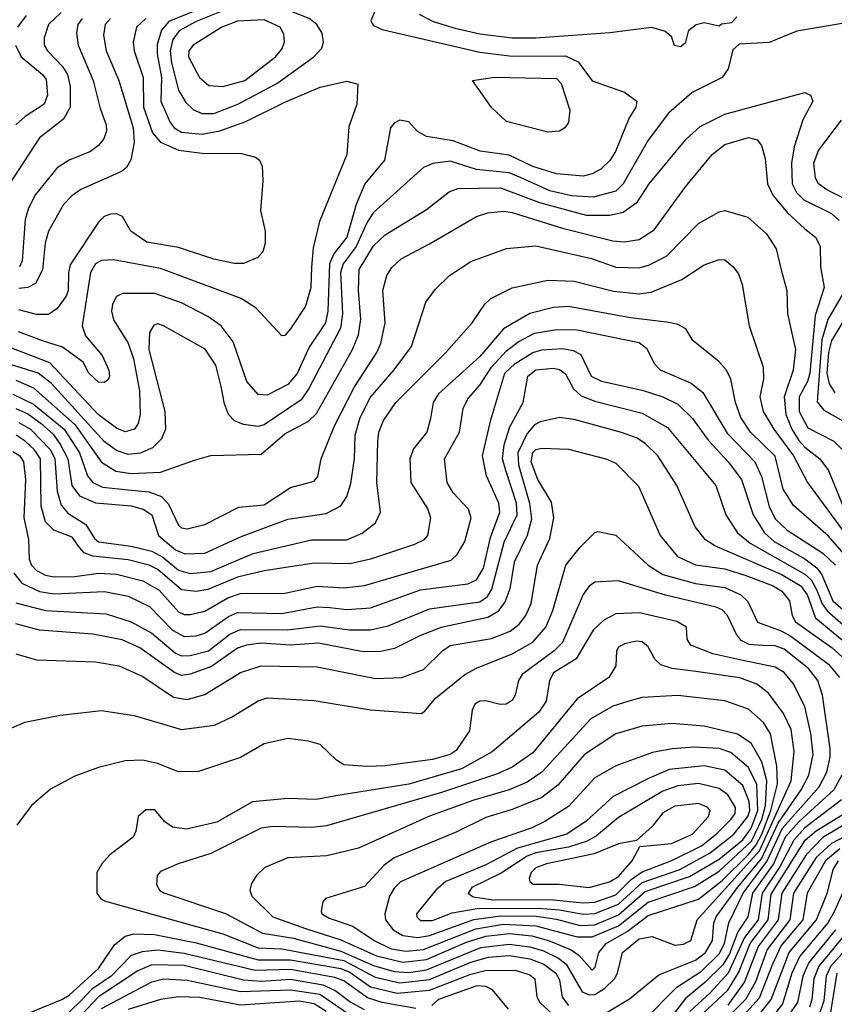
# Model space of a CAD drawing. Extents: x 997026 to 1115308, y 536381 to 619039.
# Tile 35 of 256: x 1018698 to 1021455, y 545429 to 548761. Entities that reach past the tile are written whole.
import ezdxf

# ---------------------------------------------------------------- set-up
doc = ezdxf.new("R2010")
doc.units = 0

msp = doc.modelspace()

# ---------------------------------------------------------------- linework, layer by layer
at = {"layer": '0CON20XD'}
for points in [[(1019908.7, 548811.3), (1019886.4, 548756.4), (1019895, 548740.9), (1019925, 548727.2), (1020255, 548650.7), (1020365, 548637.3), (1020545, 548638), (1020588.5, 548618.5), (1020635, 548554.2), (1020745.2, 548515.2), (1020786.4, 548485), (1020782.9, 548465), (1020761.1, 548428.9), (1020714.7, 548315), (1020695, 548283.8), (1020664.5, 548255), (1020635, 548239.2), (1020605, 548231.7), (1020515, 548238.8), (1020435, 548263.6), (1020355, 548302), (1020256, 548316), (1020165, 548351.1), (1020075, 548365.3), (1020043.1, 548383.1), (1020014.7, 548414.7), (1019985, 548420.4), (1019965, 548410.4), (1019952.8, 548395), (1019932.9, 548285), (1019866.1, 548205), (1019836.7, 548135), (1019805, 548025.3), (1019760.9, 547969.1), (1019746.2, 547935), (1019741.3, 547775), (1019733.3, 547735), (1019677.7, 547652.3), (1019636.5, 547563.5), (1019605, 547526.2), (1019535, 547490.6), (1019505, 547492.5), (1019467.1, 547537.1), (1019420.7, 547670.7), (1019380, 547725), (1019335, 547756.8), (1019245, 547802.3), (1019155, 547834.8), (1019045.4, 547834.6), (1019025, 547824.2), (1019012, 547798), (1019008.9, 547775), (1019015.9, 547745), (1019065, 547666.2), (1019083.2, 547613.2), (1019103.1, 547505), (1019105.5, 547424.5), (1019098.8, 547395), (1019086.7, 547375), (1019055, 547366.2), (1019025, 547378.9), (1018962.9, 547425), (1018799.4, 547599.4), (1018515, 547709.5)], [(1019385, 548830.7), (1019202.9, 548755), (1019177.6, 548725), (1019163.6, 548676.4), (1019163.2, 548645), (1019178.1, 548565), (1019175.2, 548485), (1019205.7, 548415), (1019221.2, 548395), (1019245, 548380), (1019315, 548373.3), (1019375, 548384.5), (1019463.5, 548416.5), (1019595, 548481.7), (1019715, 548532.3), (1019805, 548552.5), (1019842.5, 548542.5), (1019839.4, 548475), (1019812, 548398), (1019805.5, 548305), (1019712.3, 548077.7), (1019691.5, 547988.5), (1019686, 547924), (1019682.9, 547855), (1019665, 547792), (1019615, 547714.3), (1019595, 547692.5), (1019585, 547691.2), (1019498.1, 547785), (1019447.3, 547817.3), (1019175, 547918.4), (1019015, 547947.7), (1018975, 547946.1), (1018955, 547934.7), (1018937.5, 547905), (1018909.4, 547725), (1018920.6, 547690.6), (1018977.1, 547625), (1018999.1, 547575), (1019002.2, 547555), (1018997.2, 547542.8), (1018985, 547533.1), (1018965, 547533.8), (1018931.8, 547565), (1018912.5, 547602.5), (1018842.8, 547652.8), (1018775, 547674.4), (1018694.1, 547704.1)], [(1019315, 548443.7), (1019355, 548443.9), (1019436.1, 548475), (1019568.7, 548545), (1019693.1, 548635), (1019720.4, 548665), (1019726.2, 548685), (1019721.1, 548715), (1019704.1, 548745), (1019677.6, 548765), (1019615, 548789.5), (1019535, 548805.7), (1019486.6, 548806.7), (1019435, 548802.6), (1019385, 548790.3), (1019294.7, 548755), (1019237.4, 548722.6), (1019216.1, 548693.9), (1019207.7, 548655), (1019211.6, 548615), (1019235, 548522.3), (1019260.4, 548480.4), (1019286.3, 548456.3), (1019315, 548443.7)], [(1018838.4, 548785), (1018795.2, 548745), (1018780.6, 548699.4), (1018781.2, 548675), (1018791.6, 548655), (1018842.4, 548602.4), (1018859.6, 548575), (1018868.8, 548535), (1018868.4, 548465), (1018845.6, 548424.4), (1018765, 548361.5), (1018623.7, 548146.3)], [(1018719.5, 548775), (1018690.7, 548735)], [(1019124.9, 548765.1), (1019093.5, 548735), (1019082.1, 548685), (1019085.7, 548655), (1019116, 548565), (1019116.5, 548465), (1019147.6, 548377.6), (1019175, 548346.5), (1019235, 548319), (1019315, 548309.5), (1019448.5, 548308.5), (1019495.5, 548295.5), (1019510, 548285), (1019518.6, 548265), (1019521.1, 548215), (1019512.5, 548115), (1019528.5, 548045), (1019528.9, 548005), (1019520.6, 547975), (1019503.6, 547956.4), (1019455, 547935.5), (1019425, 547935.4), (1019355, 547950.6), (1019235, 547990.2), (1019128.3, 548008.3), (1019074.4, 548045), (1019045.3, 548095.3), (1019025, 548104.4), (1019005, 548103.1), (1018984, 548095), (1018965, 548075.8), (1018869.1, 547930.9), (1018862.6, 547905), (1018862, 547845), (1018855.1, 547824.8), (1018825, 547783.4), (1018795, 547763.2), (1018755, 547763.4), (1018695, 547779.5)], [(1019004.7, 548765), (1018987.7, 548745), (1018981.5, 548708.5), (1018990.9, 548655), (1019033, 548555), (1019081.4, 548395), (1019084.8, 548345), (1019073.9, 548286.1), (1019058.9, 548261.1), (1019042.6, 548247.4), (1018905, 548185.8), (1018873.9, 548165), (1018845.9, 548135), (1018795, 548045.8), (1018784.3, 548005), (1018775.5, 547914.5), (1018751.5, 547868.5), (1018725.5, 547854.5), (1018695, 547851.5)], [(1018909.8, 548765), (1018895.2, 548745), (1018890, 548715), (1018895.7, 548675), (1018947, 548555), (1018970, 548460), (1018990.6, 548405), (1018991.6, 548385), (1018982.4, 548357.6), (1018965, 548334.6), (1018937.1, 548315), (1018865, 548286), (1018825, 548260), (1018750.8, 548169.2), (1018727.3, 548122.7), (1018716.1, 548085), (1018705.7, 547945), (1018697.3, 547925)], [(1020049.9, 548779.9), (1020097.5, 548755), (1020172.3, 548732.3), (1020255, 548712.5), (1020365, 548698.9), (1020445, 548699.2), (1020695, 548718), (1020836, 548736), (1020882.5, 548722.5), (1020902.5, 548705), (1020913.3, 548675), (1020935, 548670)], [(1020935, 548670), (1020952.5, 548685), (1020962.5, 548725), (1020987.5, 548745), (1021015, 548751.2), (1021065, 548740), (1021073, 548747), (1021108.3, 548751.7), (1021125, 548770)], [(1021481.7, 548748.3), (1021328.3, 548721.7), (1021235, 548683.8), (1021132.5, 548677.5), (1021111.7, 548658.3), (1021096, 548595), (1021076, 548565), (1020974.2, 548515), (1020893.9, 548445), (1020825, 548352.7), (1020740, 548205), (1020715, 548180.4), (1020639.2, 548160.8), (1020565.5, 548164.5), (1020492.2, 548182.2), (1020395, 548225.4), (1020355, 548242.2), (1020244.4, 548254.4), (1020155, 548282.4), (1020096.2, 548273.8), (1020065, 548260.4), (1019895, 548108), (1019873.9, 548076.1), (1019837, 547993), (1019792.4, 547935), (1019783.6, 547905), (1019789.9, 547765), (1019783.3, 547716.7), (1019676.9, 547513.1), (1019650.9, 547475), (1019525, 547390), (1019505, 547384.8), (1019455, 547390.9), (1019425, 547403.9), (1019404.7, 547425), (1019390.7, 547460.7), (1019379.7, 547519.7), (1019361.6, 547591.6), (1019325.5, 547645.5), (1019185, 547725.3), (1019165, 547731.5), (1019152.3, 547727.7), (1019137.3, 547702.7), (1019134.8, 547645), (1019189.2, 547435), (1019191.2, 547375), (1019177.7, 547342.3), (1019147.7, 547312.3), (1019106.1, 547293.9), (1019065, 547290), (1019025, 547303), (1018985, 547332.9), (1018805, 547529.5), (1018760.7, 547565), (1018515, 547642)], [(1019385, 548534.8), (1019459.6, 548555), (1019564, 548635), (1019585, 548661.1), (1019594.6, 548685), (1019591.6, 548711.6), (1019579.1, 548735), (1019525, 548760.2), (1019435, 548756.3), (1019381.5, 548735), (1019284.6, 548675), (1019270.7, 548655), (1019269.7, 548635), (1019306.2, 548565), (1019338.3, 548538.3), (1019385, 548534.8)], [(1018683.8, 548675), (1018702.5, 548635), (1018775, 548575.8), (1018787.9, 548557.9), (1018791.9, 548505), (1018780.7, 548475), (1018716.7, 548433.3), (1018685.2, 548404.8)], [(1020485, 548380), (1020345, 548416.7), (1020294.2, 548464.2), (1020230, 548555), (1020305, 548565.9), (1020515, 548561.8), (1020530, 548545), (1020560, 548455), (1020555, 548412.5), (1020543.3, 548395), (1020525, 548384), (1020485, 548380)], [(1018685, 547541.5), (1018745, 547515.2), (1018885, 547390.7), (1018975, 547263.8), (1019023.6, 547233.6), (1019075, 547225.2), (1019175, 547230), (1019289.5, 547270.5), (1019345, 547286.2), (1019515, 547290.3), (1019595, 547359.8), (1019675, 547402.7), (1019701.9, 547428.1), (1019824.3, 547645), (1019844.8, 547695), (1019852.5, 547747.5), (1019844.2, 547845), (1019847, 547915), (1019895, 547995.3), (1019935, 548033.1), (1020075, 548118.7), (1020151.5, 548178.5), (1020180.6, 548189.4), (1020325, 548192.1), (1020457.3, 548142.7), (1020615, 548099.5), (1020695, 548099.2), (1020740.3, 548109.7), (1020788.4, 548145), (1020828.2, 548205), (1020953.2, 548356.8), (1021000.7, 548399.3), (1021085, 548441.2), (1021355, 548514.3), (1021374, 548505), (1021382.2, 548485), (1021348.2, 548421.8), (1021319.2, 548330.8), (1021310.2, 548275), (1021312.1, 548205), (1021326.6, 548176.6), (1021351.8, 548151.8), (1021445, 548105.2), (1021471.2, 548081.2)], [(1021528.9, 548135), (1021429.6, 548185), (1021402, 548205), (1021391.6, 548225), (1021385.3, 548275), (1021401.6, 548318.4), (1021479.4, 548420.6)], [(1018675, 547494.1), (1018745, 547460.2), (1018848, 547375), (1018900.1, 547295), (1018927.9, 547217.9), (1018945, 547194.4), (1018978.5, 547178.5), (1019065, 547170), (1019135, 547162.8), (1019177.5, 547147.5), (1019201.8, 547121.8), (1019235, 547050), (1019245, 547041.6), (1019265, 547038.4), (1019325, 547052.7), (1019439.1, 547110.9), (1019525, 547119.6), (1019615, 547177.5), (1019695, 547199.4), (1019706.7, 547215), (1019718.5, 547275), (1019763.4, 547386.5), (1019831.4, 547518.6), (1019907, 547635), (1019920.5, 547665), (1019935.2, 547735), (1019926.8, 547845), (1019940.4, 547895), (1019957.4, 547922.6), (1019988.9, 547951.1), (1020085, 548002.2), (1020244.3, 548095), (1020282.6, 548107.4), (1020335, 548112.7), (1020365, 548108.9), (1020535, 548055.5), (1020705, 548013.1), (1020745, 548009.5), (1020795, 548016.9), (1020845, 548049.6), (1020951.1, 548195), (1021042.1, 548305), (1021085, 548338.7), (1021165, 548362.1), (1021193.9, 548353.9), (1021209.1, 548335), (1021220.7, 548290.7), (1021228.9, 548205), (1021246.9, 548166.9), (1021296.9, 548106.9), (1021355, 548053.5), (1021390.9, 548025), (1021407.3, 547995), (1021408.8, 547925), (1021420.8, 547855), (1021390.1, 547759.9), (1021372.5, 547565), (1021363.8, 547536.2), (1021336.1, 547485), (1021336.1, 547435), (1021365, 547380.2), (1021453.9, 547335), (1021503.3, 547285)], [(1018685, 547445.5), (1018725, 547427.1), (1018770.7, 547395), (1018809.5, 547359.5), (1018835.1, 547325), (1018860.8, 547275), (1018874.6, 547185), (1018900, 547150), (1018955, 547126.4), (1019075, 547116.4), (1019115.5, 547105), (1019145.3, 547085), (1019168.2, 547015), (1019225, 546967.1), (1019256.4, 546953.6), (1019325, 546956), (1019445, 547011), (1019605, 547071.3), (1019735, 547090.2), (1019785, 547116.4), (1019805, 547147.1), (1019818.3, 547191.7), (1019831.1, 547275), (1019833.4, 547355), (1019850.3, 547415), (1019885, 547483.4), (1019965, 547576.5), (1020023.5, 547655), (1020072.5, 547805), (1020105, 547849.4), (1020153.1, 547895), (1020225, 547942.3), (1020345, 547986.2), (1020445, 547995.3), (1020632.9, 547952.9), (1020715, 547923.9), (1020795, 547921.1), (1020829.2, 547930.8), (1020888.7, 547961.3), (1020995, 548070.8), (1021065, 548110.4), (1021085, 548115.5), (1021162.2, 548092.2), (1021225.9, 548035.9), (1021258, 547985), (1021274.8, 547914.8), (1021293.8, 547845), (1021296.9, 547765), (1021324.2, 547645), (1021316.2, 547575), (1021285.4, 547485), (1021291.2, 547425), (1021311.1, 547375), (1021335, 547336.7), (1021355, 547314.1), (1021406.5, 547275), (1021435, 547235.5), (1021496.2, 547085)], [(1018695, 547398.4), (1018734.2, 547375), (1018802.2, 547305), (1018816.8, 547275), (1018825.1, 547165.1), (1018838.7, 547118.7), (1018861.2, 547091.2), (1018922.2, 547052.2), (1018951.6, 547005), (1018964.5, 546994.5), (1019075, 546979.4), (1019145, 546962), (1019182.5, 546942.5), (1019235, 546898.4), (1019275, 546887.3), (1019345, 546894.2), (1019488.2, 546955), (1019685, 547000.4), (1019805, 547000.5), (1019856.9, 547023.1), (1019901.9, 547058.1), (1019919.6, 547095), (1019906.4, 547195), (1019910.2, 547335), (1019913.3, 547365), (1019929, 547405), (1019971.2, 547465), (1020140, 547635), (1020229.5, 547735), (1020271.9, 547798.1), (1020292.6, 547817.4), (1020365, 547853.4), (1020485, 547878.9), (1020575, 547876.1), (1020707.2, 547842.8), (1020795, 547833), (1020835, 547838.8), (1020938.7, 547881.3), (1021015, 547930.9), (1021065, 547948.9), (1021085, 547948.1), (1021113.1, 547925), (1021130.6, 547900.6), (1021143.5, 547865), (1021166.7, 547725), (1021214.7, 547585), (1021215.9, 547545.9), (1021203.3, 547485), (1021214.3, 547435), (1021250.4, 547375), (1021317.2, 547285), (1021364.3, 547194.3), (1021555.3, 546935)], [(1021484.9, 547835), (1021433.6, 547746.4), (1021412.5, 547677.5), (1021397.3, 547467.3), (1021419.7, 547439.7), (1021534.1, 547375)], [(1021512.4, 546925), (1021435, 547013.7), (1021316.9, 547116.9), (1021282, 547172), (1021254.4, 547284.4), (1021170.9, 547365), (1021138.5, 547415), (1021120.6, 547465), (1021104.3, 547544.3), (1021090, 547575), (1021064.3, 547604.3), (1020976.7, 547675), (1020952.5, 547715), (1020925, 547730), (1020896.4, 547736.4), (1020765, 547752.5), (1020555, 547790.4), (1020505, 547787.5), (1020425, 547767), (1020335.6, 547714.4), (1020255, 547620.7), (1020115.8, 547495), (1020096.8, 547465), (1020088.4, 547411.6), (1020075.4, 547365), (1020030.9, 547309.1), (1020018.4, 547275), (1020021.8, 547195), (1020079.7, 547105), (1020088.4, 547075), (1020078.5, 547015), (1020065, 546999.6), (1020034.3, 546985), (1019885.3, 546935.3), (1019815, 546919.4), (1019695, 546921.6), (1019525, 546895.6), (1019435, 546874.3), (1019335, 546833), (1019295, 546825.5), (1019245, 546831.4), (1019165, 546900.3), (1019135.7, 546915.7), (1019065, 546933.7), (1018945.1, 546945.1), (1018916.6, 546956.6), (1018900, 546975), (1018875, 547009.6), (1018813.6, 547033.6), (1018785, 547062), (1018770.3, 547115), (1018768, 547275), (1018748.2, 547305), (1018716.9, 547335), (1018685.8, 547355)], [(1021458.4, 547498.4), (1021438.7, 547528.7), (1021431.3, 547565), (1021436.1, 547635), (1021446.6, 547675), (1021514.4, 547785.6)], [(1018675, 547299.4), (1018698.9, 547285), (1018711, 547265), (1018717.3, 547205), (1018711.6, 547075), (1018727.6, 547002.4), (1018730.2, 546935), (1018738, 546915), (1018755, 546897.4), (1018785, 546881.3), (1018815, 546875.5), (1018885, 546876.3), (1018965, 546887.7), (1019025.1, 546885.1), (1019115, 546862.7), (1019170.2, 546830.2), (1019235, 546757), (1019255, 546747.8), (1019275, 546748.1), (1019325, 546759.8), (1019402.2, 546805), (1019445, 546819.7), (1019595, 546820.8), (1019705, 546844.4), (1019795, 546837.9), (1019865, 546846.9), (1020157.9, 546932.1), (1020178.2, 546951.8), (1020204.6, 546995), (1020225.4, 547075), (1020216.5, 547105), (1020165, 547159.5), (1020145, 547194.3), (1020135.3, 547275), (1020186.7, 547365), (1020198.8, 547445), (1020215, 547478.5), (1020255, 547524.1), (1020295.2, 547585), (1020345, 547640), (1020385, 547671), (1020440.4, 547699.6), (1020515, 547712.9), (1020585, 547711.4), (1020795, 547668.9), (1020819.6, 547649.6), (1020846.5, 547596.5), (1020865.6, 547575.6), (1020971, 547531), (1021009.9, 547499.9), (1021092.1, 547362.1), (1021186, 547265), (1021208.5, 547215), (1021234, 547114), (1021255, 547071.9), (1021295, 547033.6), (1021416.3, 546956.3), (1021458.5, 546915)], [(1019748, 546772), (1019804.8, 546765.2), (1019885, 546770.4), (1020055, 546832.2), (1020215, 546851.5), (1020244.1, 546865), (1020267.6, 546905), (1020291.6, 547008.4), (1020322.7, 547095), (1020319.3, 547125), (1020277.5, 547217.5), (1020264.8, 547285), (1020292.7, 547407.3), (1020340, 547565), (1020375, 547597.7), (1020435, 547635.2), (1020465, 547643.6), (1020535, 547648.3), (1020571.4, 547641.4), (1020597.4, 547627.4), (1020632.4, 547555), (1020667.4, 547537.4), (1020805, 547507.4), (1020875.1, 547485.1), (1020925, 547459.8), (1020975, 547411.6), (1021028.1, 547338.1), (1021095.7, 547265), (1021140.9, 547205), (1021180.4, 547085), (1021218.7, 547025), (1021251.3, 546995), (1021355, 546937.1), (1021396, 546906), (1021412.9, 546882.9), (1021449.9, 546795), (1021545, 546712.3)], [(1019145.2, 546685), (1019225, 546617.7), (1019245, 546608.9), (1019275, 546609.1), (1019336.9, 546625), (1019408.7, 546681.3), (1019445, 546697.6), (1019604.1, 546695.9), (1019715, 546710.4), (1019814.1, 546695.9), (1019885, 546695.9), (1019945, 546710.2), (1020085, 546767.3), (1020255, 546790.6), (1020280.7, 546809.3), (1020296.4, 546833.6), (1020337.3, 546992.7), (1020381.1, 547085), (1020379.3, 547125), (1020343, 547235), (1020331.8, 547275), (1020337.6, 547322.4), (1020356.6, 547383.4), (1020401.6, 547465), (1020417.3, 547555), (1020445, 547575.8), (1020505, 547581.2), (1020525, 547577.5), (1020545, 547562), (1020571.9, 547511.9), (1020597.7, 547487.7), (1020645, 547470.2), (1020805, 547429.4), (1020890.7, 547380.7), (1021054, 547185), (1021087.9, 547085), (1021127.1, 547025), (1021169.8, 546989.8), (1021355, 546884.9), (1021376.9, 546865), (1021395, 546833), (1021414.4, 546784.4), (1021431, 546761), (1021573.6, 546635)], [(1021541.5, 546611.5), (1021392, 546735), (1021364.6, 546815), (1021345, 546842.1), (1021275, 546883.5), (1021051, 546981), (1021019.3, 547000.7), (1020984, 547045), (1020921.8, 547185), (1020857.6, 547285), (1020815, 547327.1), (1020785, 547345.8), (1020735, 547363.8), (1020575, 547408.5), (1020525, 547414.3), (1020459.9, 547400.1), (1020440.5, 547389.5), (1020415, 547361.2), (1020384.4, 547295), (1020386.2, 547255), (1020423.5, 547125), (1020429.6, 547070.4), (1020415.5, 547015), (1020370.9, 546925), (1020356.6, 546835), (1020340.3, 546789.7), (1020315, 546757.1), (1020282.1, 546737.9), (1020124.7, 546704.7), (1020055, 546677.7), (1019966.9, 546633.1), (1019915, 546622.2), (1019855, 546623.3), (1019709, 546651), (1019615, 546643.9), (1019515, 546650.9), (1019465, 546644.5), (1019435, 546634.4), (1019347.4, 546572.6), (1019275, 546546.3), (1019245, 546542.1), (1019221.5, 546551.5), (1019105, 546635.6), (1019045, 546663), (1018945, 546681.3), (1018765.2, 546695.2), (1018685, 546716.4)], [(1018684.7, 546614.7), (1018755.3, 546595.3), (1018955, 546588.1), (1019035, 546574.7), (1019115, 546538.8), (1019218.6, 546468.7), (1019265, 546460.4), (1019325, 546477.4), (1019445, 546551.9), (1019515.6, 546574.4), (1019705, 546571.7), (1019902.1, 546532.1), (1019991.2, 546535), (1020065, 546561.8), (1020128.9, 546625), (1020155, 546642.9), (1020295, 546666.7), (1020357.8, 546692.2), (1020388.4, 546715), (1020411.1, 546745), (1020428.9, 546785), (1020450, 546915), (1020492.3, 547005), (1020505.2, 547075), (1020497.9, 547127.9), (1020451.4, 547205), (1020429.4, 547265), (1020435, 547296.2), (1020445, 547306), (1020465, 547311.3), (1020555, 547307.2), (1020681.2, 547275), (1020715, 547260), (1020792, 547182), (1020866, 547015), (1020924.5, 546944.5), (1020985, 546916), (1021085, 546902.3), (1021155, 546880.7), (1021248, 546845), (1021277.7, 546827.7), (1021303.4, 546795), (1021311.9, 546745), (1021323.6, 546723.6), (1021447.8, 546635), (1021515.5, 546575)], [(1018671.2, 546365), (1018715.6, 546384.4), (1018835, 546407.5), (1018975, 546423.8), (1019085, 546406.2), (1019245, 546359.1), (1019356.7, 546373.3), (1019415, 546400.4), (1019505, 546456), (1019535, 546465.9), (1019695, 546457.3), (1019885, 546425.9), (1020056.2, 546413.8), (1020069.4, 546420.6), (1020105.4, 546465), (1020205, 546545.3), (1020243.5, 546566.5), (1020365.1, 546614.9), (1020435, 546654.2), (1020478.5, 546705), (1020501.9, 546761.9), (1020546, 546915), (1020595, 546976.4), (1020644.3, 547025.7), (1020655, 547028.8), (1020715, 547016.5), (1020825.3, 546915), (1020875, 546883.8), (1020985, 546852.7), (1021085, 546839.7), (1021139.2, 546815), (1021162.6, 546792.6), (1021195, 546722.2), (1021275, 546693.2), (1021307.6, 546675), (1021435, 546580), (1021472.2, 546535)], [(1018677.9, 546887.9), (1018705, 546854.8), (1018765, 546825.5), (1018815, 546818.3), (1018985, 546825.5), (1019065, 546810.7), (1019137.2, 546775), (1019215, 546694.8), (1019255, 546673.4), (1019295, 546675.9), (1019325, 546685.2), (1019405, 546741.8), (1019435, 546755.5), (1019585, 546751.1), (1019705, 546773.8), (1019748, 546772)], [(1020805, 545368.4), (1020922.2, 545487.8), (1021005, 545541.6), (1021065, 545600.1), (1021083.5, 545635), (1021098, 545705), (1021146.2, 545805), (1021227.2, 545912.8), (1021279.2, 546025), (1021404.3, 546165), (1021429.6, 546215), (1021441.1, 546265), (1021441.1, 546295), (1021415.5, 546475), (1021399.2, 546525), (1021368.1, 546565), (1021285, 546631.4), (1021255, 546641.9), (1021212.8, 546642.8), (1021166.8, 546646.8), (1021140.3, 546660.3), (1021122.8, 546682.8), (1021093.8, 546745), (1021075, 546763.8), (1021055, 546773.1), (1020883.7, 546813.7), (1020725, 546861.6), (1020645, 546857.3), (1020625, 546843.8), (1020604.5, 546815.5), (1020535, 546653.4), (1020507.1, 546625), (1020398, 546545), (1020386, 546525), (1020375.4, 546475), (1020365, 546456.9), (1020344.6, 546444.6), (1020323.9, 546443.9), (1020275, 546456.4), (1020255, 546455.4), (1020238.1, 546445), (1020228.8, 546425), (1020220.7, 546355), (1020175, 546288), (1020155, 546274.8), (1020095, 546257.2), (1019935, 546236.6), (1019873.9, 546233.9), (1019795, 546240), (1019770, 546255), (1019715, 546307.8), (1019675, 546320), (1019605, 546328.8), (1019525, 546311.1), (1019445.2, 546264.8), (1019302.9, 546217.1), (1019235, 546215.4), (1019164.1, 546244.1), (1019115, 546255.4), (1019055, 546252.7), (1018965, 546230.9), (1018885, 546201.1), (1018802.6, 546157.4), (1018738, 546102), (1018688.6, 546035)], [(1018685, 546787.8), (1018785, 546761.6), (1018990, 546750), (1019075, 546723), (1019145.2, 546685)], [(1020655, 545383), (1020761.8, 545448.2), (1020861, 545529), (1020985, 545578.9), (1021019.5, 545605), (1021042.6, 545645), (1021047.1, 545705), (1021054.6, 545725), (1021126.9, 545825), (1021208.1, 545921.9), (1021265, 546042.7), (1021343, 546155), (1021369, 546205), (1021384, 546275), (1021376.1, 546346.1), (1021355, 546436.7), (1021316.2, 546515), (1021285, 546551.7), (1021255, 546570.2), (1021135, 546594.3), (1021044.4, 546615), (1020969.2, 546645), (1020957.5, 546665), (1020954.2, 546705), (1020922, 546725), (1020795.8, 546754.2), (1020715, 546750), (1020675, 546728.7), (1020638.8, 546695), (1020581.8, 546598.2), (1020505, 546550.9), (1020491.5, 546525), (1020480, 546455), (1020455, 546417.4), (1020297, 546283), (1020193.7, 546226.3), (1020015, 546174.5), (1019768, 546135), (1019702.2, 546122.2), (1019605, 546125.3), (1019485.3, 546114.7), (1019365, 546046), (1019262.4, 546022.4), (1019215, 546029.1), (1019187.6, 546047.6), (1019155, 546087.5), (1019125, 546087.8), (1019099.2, 546065), (1019091.4, 546015), (1019081.4, 545995), (1019002.9, 545935), (1018975.7, 545905), (1018959.2, 545875), (1018958.8, 545805), (1018973.3, 545785), (1018987.9, 545777.9), (1019385, 545667.4), (1019505, 545620.4), (1019585, 545617.4), (1019795, 545577.2), (1019901.1, 545521.1), (1019985, 545502.1), (1020085, 545512.8), (1020225, 545571.6), (1020285, 545588.3), (1020355, 545594.5), (1020425, 545583.2), (1020472, 545565), (1020512, 545535), (1020525, 545512.2), (1020534, 545454), (1020555.6, 545425.6)], [(1020625, 545461.2), (1020645, 545462.7), (1020677.7, 545482.3), (1020710.5, 545515), (1020721.2, 545535), (1020738.2, 545605), (1020795, 545651.2), (1020838.2, 545658.2), (1020915, 545629.3), (1020945, 545632.9), (1020969.4, 545645), (1020991.4, 545715), (1021201.3, 545948.7), (1021308.9, 546185), (1021318.8, 546285), (1021308.7, 546358.7), (1021283.5, 546413.5), (1021231.8, 546481.8), (1021192.7, 546512.7), (1021135, 546533.7), (1020985.9, 546555.9), (1020905.9, 546565.9), (1020868.1, 546578.1), (1020847.4, 546597.4), (1020825, 546638.8), (1020805, 546655.3), (1020785, 546658.3), (1020745, 546648.7), (1020725, 546637.5), (1020717.5, 546625), (1020715.5, 546575), (1020692, 546535), (1020585, 546462.9), (1020435, 546280.6), (1020365, 546232.1), (1020315, 546209.5), (1020125, 546146.1), (1019736.8, 546033.2), (1019685, 546027), (1019555, 546030.7), (1019515, 546025.2), (1019345, 545939.7), (1019233.8, 545905), (1019175, 545878.6), (1019163.3, 545865), (1019161.1, 545835), (1019171.4, 545815), (1019186, 545806), (1019395, 545736.7), (1019519.6, 545669.6), (1019625, 545652.9), (1019785, 545609.4), (1019895, 545560.1), (1019965, 545540), (1020015, 545537.2), (1020075, 545545.6), (1020259, 545621), (1020355, 545633.2), (1020425, 545624.1), (1020470.3, 545610.3), (1020521.5, 545585), (1020547.7, 545565), (1020601.9, 545471.9), (1020625, 545461.2)], [(1020635, 545544.6), (1020645.8, 545555), (1020658.1, 545605), (1020683.3, 545635), (1020754.3, 545675.7), (1020825, 545729.8), (1020995, 545784.6), (1021075, 545847.7), (1021165, 545936.2), (1021191, 545969), (1021209.2, 546005), (1021240.7, 546085), (1021262.3, 546175), (1021261, 546235), (1021239, 546345), (1021215, 546382.4), (1021165, 546428.1), (1021085, 546455.7), (1020925, 546473.8), (1020805, 546467.4), (1020759.2, 546455), (1020705, 546437.6), (1020630.7, 546395), (1020465, 546214.3), (1020415, 546180.6), (1020355, 546155.2), (1020235, 546120.3), (1020085, 546066.1), (1019845, 545957.4), (1019737.9, 545932.1), (1019605, 545924.7), (1019527.9, 545892.1), (1019498.9, 545865), (1019482.1, 545837.9), (1019476.4, 545815), (1019483.8, 545795), (1019555, 545725.3), (1019665, 545686.1), (1019785, 545647.4), (1019905, 545593), (1019995, 545571.8), (1020075, 545581), (1020210.1, 545639.9), (1020275, 545659.9), (1020355, 545668.5), (1020430.8, 545660.8), (1020488.2, 545645), (1020564, 545614), (1020590.7, 545595), (1020635, 545544.6)], [(1020005, 545608.8), (1020065, 545614.9), (1020242.1, 545685), (1020335, 545700.2), (1020444.4, 545695), (1020585, 545657.4), (1020635, 545657.8), (1020725, 545695.1), (1020825, 545775.1), (1020982.3, 545827.7), (1021065, 545879.8), (1021175, 545981.8), (1021209.3, 546055), (1021222, 546102), (1021226.5, 546185), (1021209.6, 546249.6), (1021173.3, 546313.3), (1021127.1, 546342.9), (1021015, 546370.6), (1020905, 546379.8), (1020805, 546370.2), (1020715, 546344.2), (1020609.4, 546275), (1020519.7, 546170.3), (1020465, 546128.5), (1020365, 546088.7), (1020275, 546061.4), (1020177.6, 546012.4), (1019965.5, 545925), (1019930.8, 545899.2), (1019865, 545827.5), (1019733, 545787), (1019724.2, 545775.8), (1019718.6, 545745), (1019720.6, 545735), (1019745, 545720.6), (1019825, 545693.3), (1019897.1, 545645), (1019955, 545617.3), (1020005, 545608.8)], [(1020045, 545655.9), (1020085, 545661.8), (1020235, 545716.7), (1020325, 545729.2), (1020447.3, 545727.3), (1020515, 545717.4), (1020595, 545696.5), (1020645, 545698.5), (1020725, 545731.6), (1020815, 545810.9), (1020965, 545861.4), (1021065, 545920.8), (1021145, 545986.1), (1021173.3, 546025), (1021196.6, 546085), (1021193, 546173), (1021165, 546231), (1021105, 546281.6), (1021065, 546295.2), (1020981.1, 546298.9), (1020906.2, 546293.8), (1020839.2, 546280.8), (1020715, 546236.3), (1020645, 546195.8), (1020555, 546098.6), (1020475, 546047.6), (1020428.9, 546025), (1020295, 545978.9), (1019986.4, 545843.6), (1019965, 545822.7), (1019950, 545795), (1019933.9, 545735), (1019936.1, 545715), (1019961.8, 545681.8), (1019995, 545662), (1020045, 545655.9)], [(1020095, 545713), (1020161.2, 545738.8), (1020246.7, 545753.3), (1020454.3, 545754.3), (1020525, 545749.3), (1020605, 545734.1), (1020645, 545736.2), (1020725, 545767.9), (1020805, 545840.9), (1020931.7, 545885), (1021035, 545942.2), (1021114.9, 546005), (1021162.5, 546065), (1021168.7, 546085), (1021166.9, 546115), (1021145, 546170.2), (1021085, 546221.6), (1021015, 546235.8), (1020896.4, 546223.6), (1020826.4, 546193.6), (1020707.1, 546132.9), (1020615, 546048.5), (1020550, 546005), (1020382.2, 545957.8), (1020275, 545901.1), (1020140.3, 545845), (1020106.2, 545815), (1020040.8, 545735), (1020041.5, 545725), (1020055, 545713.1), (1020095, 545713)], [(1021480, 546205), (1021452.9, 546155), (1021335, 546046.6), (1021288.6, 545995), (1021248.7, 545905), (1021178.6, 545805), (1021162.2, 545725), (1021128.6, 545675), (1021099.9, 545600.1), (1021077.4, 545562.6), (1021017.3, 545502.7), (1020951.3, 545448.7), (1020871.5, 545345)], [(1020605, 545772.2), (1020645, 545774.7), (1020715, 545799.3), (1020768, 545852), (1020805, 545877.4), (1020905, 545915.4), (1021005, 545965.6), (1021055.5, 546005), (1021104.8, 546055), (1021119, 546075), (1021120.8, 546095), (1021095, 546138.3), (1021065, 546159.1), (1020995, 546176.4), (1020925, 546168.9), (1020875, 546150.3), (1020725, 546061), (1020650.4, 545999.6), (1020618.5, 545981.5), (1020555, 545961.3), (1020445, 545941.4), (1020415, 545930.4), (1020327.4, 545872.6), (1020228.2, 545825), (1020215.4, 545805), (1020233.1, 545793.1), (1020293.6, 545783.6), (1020505, 545782.8), (1020605, 545772.2)], [(1020625, 545824), (1020694.2, 545844.2), (1020725, 545861.8), (1020770.7, 545915), (1020797.3, 545962.7), (1020903.8, 545973.8), (1020975.3, 546005), (1021028.8, 546065), (1021034.6, 546085), (1021025, 546095.8), (1020995, 546108.4), (1020915, 546100), (1020875, 546077.5), (1020838.8, 546031.2), (1020785, 545983.8), (1020725, 545972.5), (1020642.1, 545937.9), (1020481.4, 545905), (1020445, 545891.1), (1020429.4, 545875), (1020422.5, 545855), (1020424.7, 545844.7), (1020436.1, 545836.1), (1020524.2, 545835.8), (1020625, 545824)], [(1021479.4, 546120.6), (1021355, 546026.6), (1021317.7, 545985), (1021271.1, 545895), (1021210.5, 545805), (1021196.8, 545715), (1021150.9, 545655), (1021095.4, 545534.6), (1021035, 545468.4), (1020965.6, 545404.4)], [(1020990.4, 545379.6), (1021095, 545477.7), (1021132, 545538), (1021170.1, 545635), (1021230.7, 545715), (1021241.5, 545801.5), (1021356.4, 545985), (1021393.6, 546016.4), (1021504.8, 546085.2)], [(1021553.2, 546075), (1021416.7, 545993.3), (1021359.7, 545935), (1021277.2, 545805), (1021265.1, 545715), (1021197, 545625), (1021150.7, 545505), (1021095, 545426.2)], [(1021558, 546032), (1021445, 545973.8), (1021393.7, 545926.3), (1021317.4, 545805), (1021304.5, 545715), (1021227.8, 545615), (1021187.9, 545505), (1021154.4, 545445.6), (1021064.4, 545355)], [(1021473.4, 545955), (1021425.5, 545915), (1021363, 545805), (1021348.2, 545715), (1021275, 545628.8), (1021245.4, 545565.4), (1021200.3, 545449.7), (1021106.1, 545345)], [(1021145.1, 545325), (1021241.5, 545445), (1021302.6, 545605), (1021394.9, 545715), (1021432.3, 545807.7), (1021450.6, 545885), (1021469.6, 545915)], [(1021482.7, 545805), (1021455, 545742), (1021433.3, 545705), (1021338.1, 545591.9), (1021311.8, 545535), (1021279.5, 545430.5), (1021190.8, 545315)], [(1018515, 545312.2), (1018840.4, 545445), (1018865, 545460.2), (1018965, 545550.2), (1019019, 545631), (1019055, 545660), (1019085, 545667.9), (1019154.2, 545665.8), (1019295, 545637.6), (1019505, 545580.1), (1019615, 545580.2), (1019785, 545550.2), (1019815, 545538), (1019885, 545488.2), (1019975, 545466.7), (1020085, 545476.8), (1020225, 545530.8), (1020273.7, 545543.7), (1020374.3, 545545), (1020425, 545528.7), (1020441.8, 545515), (1020448.4, 545455), (1020458, 545435), (1020533.9, 545365)], [(1021458.7, 545681.3), (1021368.7, 545571.3), (1021348.7, 545525), (1021330.6, 545435), (1021224.4, 545285)], [(1021492.8, 545667.2), (1021402.2, 545557.8), (1021385.5, 545515), (1021379, 545445), (1021370.7, 545419.3)], [(1021520.8, 545645), (1021442.5, 545557.5), (1021427.4, 545525), (1021419.3, 545440.7), (1021400, 545385)], [(1020039.2, 545415), (1019925, 545435.9), (1019875, 545451.3), (1019795, 545509), (1019765, 545520.5), (1019615, 545546.6), (1019495, 545544.2), (1019255, 545601.7), (1019165, 545612.7), (1019112.7, 545607.3), (1019075, 545594.8), (1019007.3, 545525), (1018941.1, 545478.9), (1018909.4, 545445), (1018865, 545402.7)], [(1019865, 545410.7), (1019815, 545438.1), (1019765, 545476.5), (1019725, 545494.6), (1019615, 545513), (1019516.1, 545506.2), (1019455, 545511), (1019255, 545560.2), (1019145, 545562.3), (1019098, 545542), (1018965, 545454.7), (1018875, 545359.9)], [(1021438.6, 545375), (1021464.9, 545535)], [(1018975.1, 545414.9), (1019145, 545505.2), (1019185, 545515.1), (1019265, 545511.4), (1019445, 545472.1), (1019615, 545477.9), (1019713.5, 545463.5), (1019871.9, 545355)], [(1020352.5, 545412.5), (1020298.5, 545478.5), (1020275, 545489.5), (1020245, 545491.3), (1020115.3, 545445), (1020092.3, 545425)], [(1019735.7, 545405), (1019695, 545430.8), (1019645, 545440), (1019445, 545426), (1019307.2, 545452.8), (1019235, 545454.5), (1019175, 545445.2), (1019065, 545411.6)]]:
    msp.add_lwpolyline(points, dxfattribs=at)

doc.saveas('drawing.dxf')
